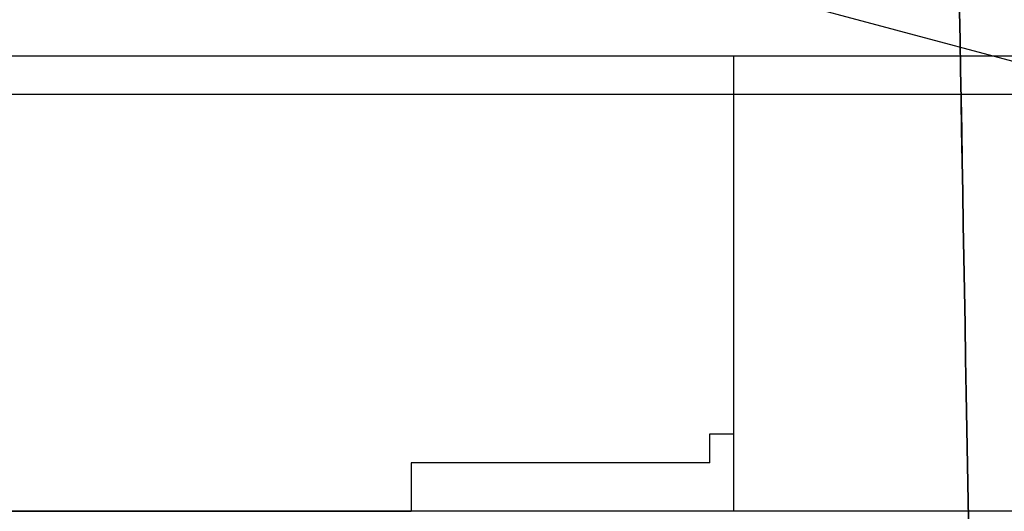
# Model space of a CAD drawing. Header units: millimetres. Extents: x -131 to 262, y -2989 to 324.
# Tile 8 of 11: x 108 to 210, y 192 to 243. Entities that reach past the tile are written whole.
import ezdxf

# ---------------------------------------------------------------- set-up
doc = ezdxf.new("R2010")
doc.units = ezdxf.units.MM
doc.layers.add('MAIN-2', color=7, linetype='Continuous')

msp = doc.modelspace()

# ---------------------------------------------------------------- linework, layer by layer
at = {"layer": 'MAIN-2'}
for p, q in [((211.6, 238.39), (162.1, 251.65)), ((101.8, 239.12), (222.04, 239.12)), ((182.1, 199.92), (182.1, 239.12)), ((182.1, 239.12), (182.1, 239.12)), ((182.1, 239.12), (182.1, 239.12)), ((222.04, 235.12), (101.8, 235.12)), ((179.6, 199.92), (182.1, 199.92)), ((179.6, 196.92), (179.6, 199.92)), ((179.6, 199.92), (179.6, 199.92)), ((182.1, 191.92), (182.1, 199.92)), ((182.1, 199.92), (182.1, 199.92)), ((179.6, 196.92), (148.6, 196.92)), ((148.6, 196.92), (148.6, 191.92)), ((229.1, 191.92), (-116.9, 191.92)), ((84.4, 191.92), (148.6, 191.92)), ((182.1, 191.92), (148.6, 191.92)), ((182.1, 191.92), (182.1, 191.92))]:
    msp.add_line(p, q, dxfattribs=at)
msp.add_ellipse((233.07, -1337.2), major_axis=(-28.8, 1652.23), ratio=0.000002, dxfattribs=at)

doc.saveas('drawing.dxf')
